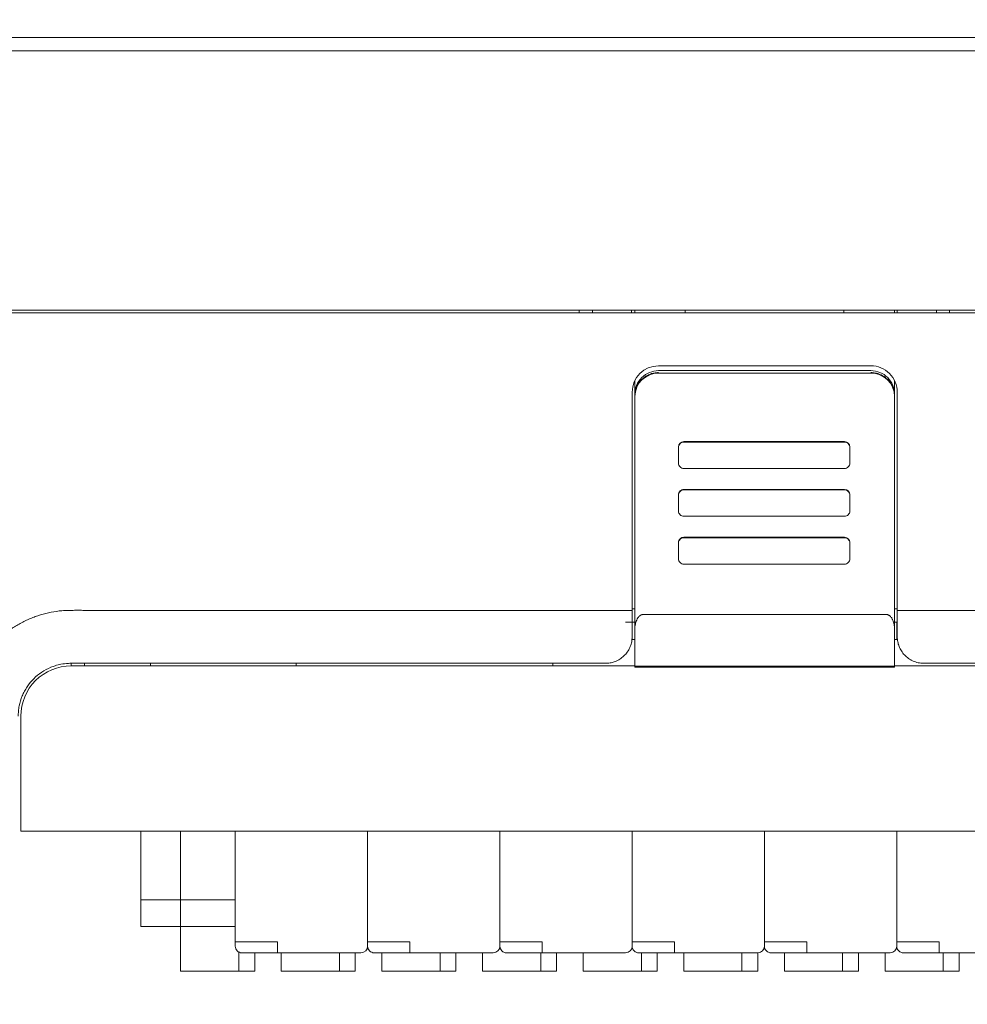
# Model space of a CAD drawing. Header units: millimetres. Extents: x -1114 to 1396, y -630 to 631.
# Tile 151 of 256: x -50 to -14, y -257 to -220. Entities that reach past the tile are written whole.
import ezdxf

# ---------------------------------------------------------------- set-up
doc = ezdxf.new("R2010")
doc.units = ezdxf.units.MM
doc.header["$MEASUREMENT"] = 0

msp = doc.modelspace()

# ---------------------------------------------------------------- linework, layer by layer
at = {"lineweight": 18}
for points, knots in [([(1038.9843, -629.7647), (1038.9843, -629.7647), (-1111.4882, -629.7647), (-1111.4882, -629.7647), (-1111.4882, -629.7647), (-1111.4882, -629.7647), (-1111.4882, 630.7883), (-1111.4882, 630.7883), (-1111.4882, 630.7883), (-1111.4882, 630.7883), (1038.9843, 630.7883), (1038.9843, 630.7883)], [0, 0, 0, 0, 0.3333333, 0.3333333, 0.3333333, 0.3333333, 0.6666667, 0.6666667, 0.6666667, 0.6666667, 1, 1, 1, 1]), ([(-16.622, -234.1393), (-16.622, -233.8741), (-16.7274, -233.6197), (-16.9149, -233.4322), (-16.9149, -233.4322), (-17.1024, -233.2447), (-17.3568, -233.1393), (-17.622, -233.1393)], [0, 0, 0, 0, 0.5, 0.5, 0.5, 0.5, 1, 1, 1, 1]), ([(-25.6436, -233.3228), (-25.8823, -233.3228), (-26.1112, -233.4174), (-26.28, -233.586), (-26.28, -233.586), (-26.4487, -233.7546), (-26.5436, -233.9832), (-26.5436, -234.2215)], [0, 0, 0, 0, 0.5, 0.5, 0.5, 0.5, 1, 1, 1, 1]), ([(-26.5436, -234.2959), (-26.5436, -234.2366), (-26.5377, -234.1782), (-26.5263, -234.1208), (-26.5263, -234.1208), (-26.5206, -234.0921), (-26.5135, -234.0637), (-26.5049, -234.0355), (-26.5049, -234.0355), (-26.4964, -234.0072), (-26.4863, -233.9792), (-26.4751, -233.952), (-26.4751, -233.952), (-26.4525, -233.8976), (-26.4249, -233.846), (-26.3923, -233.7972), (-26.3923, -233.7972), (-26.3841, -233.7849), (-26.3756, -233.7729), (-26.3668, -233.7611), (-26.3668, -233.7611), (-26.3581, -233.7492), (-26.3489, -233.7375), (-26.3395, -233.726), (-26.3395, -233.726), (-26.3207, -233.7031), (-26.3009, -233.6814), (-26.2802, -233.6606), (-26.2802, -233.6606), (-26.2387, -233.6192), (-26.1934, -233.582), (-26.1443, -233.5491), (-26.1443, -233.5491), (-26.132, -233.5409), (-26.1195, -233.5329), (-26.1068, -233.5253), (-26.1068, -233.5253), (-26.0941, -233.5177), (-26.0812, -233.5104), (-26.0682, -233.5035), (-26.0682, -233.5035), (-26.0423, -233.4896), (-26.0158, -233.4771), (-25.9887, -233.4659), (-25.9887, -233.4659), (-25.9617, -233.4547), (-25.9341, -233.4448), (-25.9059, -233.4362), (-25.9059, -233.4362), (-25.8919, -233.4319), (-25.8776, -233.428), (-25.8633, -233.4244), (-25.8633, -233.4244), (-25.8489, -233.4207), (-25.8344, -233.4175), (-25.8199, -233.4146), (-25.8199, -233.4146), (-25.7618, -233.403), (-25.703, -233.3972), (-25.6436, -233.3972)], [0, 0, 0, 0, 0.0666667, 0.0666667, 0.0666667, 0.0666667, 0.1333333, 0.1333333, 0.1333333, 0.1333333, 0.2, 0.2, 0.2, 0.2, 0.2666667, 0.2666667, 0.2666667, 0.2666667, 0.3333333, 0.3333333, 0.3333333, 0.3333333, 0.4, 0.4, 0.4, 0.4, 0.4666667, 0.4666667, 0.4666667, 0.4666667, 0.5333333, 0.5333333, 0.5333333, 0.5333333, 0.6, 0.6, 0.6, 0.6, 0.6666667, 0.6666667, 0.6666667, 0.6666667, 0.7333333, 0.7333333, 0.7333333, 0.7333333, 0.8, 0.8, 0.8, 0.8, 0.8666667, 0.8666667, 0.8666667, 0.8666667, 0.9333333, 0.9333333, 0.9333333, 0.9333333, 1, 1, 1, 1]), ([(-16.722, -234.2215), (-16.722, -233.9832), (-16.8168, -233.7546), (-16.9856, -233.586), (-16.9856, -233.586), (-17.1544, -233.4174), (-17.3833, -233.3228), (-17.622, -233.3228)], [0, 0, 0, 0, 0.5, 0.5, 0.5, 0.5, 1, 1, 1, 1]), ([(-17.622, -233.3972), (-17.5626, -233.3972), (-17.5042, -233.403), (-17.4467, -233.4144), (-17.4467, -233.4144), (-17.4179, -233.4201), (-17.3894, -233.4272), (-17.3612, -233.4357), (-17.3612, -233.4357), (-17.3329, -233.4443), (-17.3048, -233.4543), (-17.2776, -233.4656), (-17.2776, -233.4656), (-17.2231, -233.4881), (-17.1715, -233.5157), (-17.1226, -233.5483), (-17.1226, -233.5483), (-17.1103, -233.5564), (-17.0983, -233.5649), (-17.0864, -233.5736), (-17.0864, -233.5736), (-17.0745, -233.5824), (-17.0628, -233.5915), (-17.0514, -233.6009), (-17.0514, -233.6009), (-17.0284, -233.6197), (-17.0066, -233.6395), (-16.9858, -233.6602), (-16.9858, -233.6602), (-16.9443, -233.7016), (-16.9071, -233.7468), (-16.8742, -233.7959), (-16.8742, -233.7959), (-16.866, -233.8081), (-16.858, -233.8207), (-16.8504, -233.8334), (-16.8504, -233.8334), (-16.8427, -233.8461), (-16.8355, -233.8589), (-16.8285, -233.8718), (-16.8285, -233.8718), (-16.8146, -233.8978), (-16.8021, -233.9242), (-16.7908, -233.9512), (-16.7908, -233.9512), (-16.7796, -233.9783), (-16.7697, -234.0058), (-16.7611, -234.0339), (-16.7611, -234.0339), (-16.7568, -234.048), (-16.7529, -234.0622), (-16.7492, -234.0765), (-16.7492, -234.0765), (-16.7456, -234.0908), (-16.7424, -234.1053), (-16.7395, -234.1198), (-16.7395, -234.1198), (-16.7278, -234.1779), (-16.722, -234.2366), (-16.722, -234.2959)], [0, 0, 0, 0, 0.0666667, 0.0666667, 0.0666667, 0.0666667, 0.1333333, 0.1333333, 0.1333333, 0.1333333, 0.2, 0.2, 0.2, 0.2, 0.2666667, 0.2666667, 0.2666667, 0.2666667, 0.3333333, 0.3333333, 0.3333333, 0.3333333, 0.4, 0.4, 0.4, 0.4, 0.4666667, 0.4666667, 0.4666667, 0.4666667, 0.5333333, 0.5333333, 0.5333333, 0.5333333, 0.6, 0.6, 0.6, 0.6, 0.6666667, 0.6666667, 0.6666667, 0.6666667, 0.7333333, 0.7333333, 0.7333333, 0.7333333, 0.8, 0.8, 0.8, 0.8, 0.8666667, 0.8666667, 0.8666667, 0.8666667, 0.9333333, 0.9333333, 0.9333333, 0.9333333, 1, 1, 1, 1]), ([(-24.6897, -236.0218), (-24.7428, -236.0218), (-24.7936, -236.0428), (-24.8312, -236.0803), (-24.8312, -236.0803), (-24.8687, -236.1177), (-24.8897, -236.1685), (-24.8897, -236.2215)], [0, 0, 0, 0, 0.5, 0.5, 0.5, 0.5, 1, 1, 1, 1]), ([(-18.415, -236.2215), (-18.415, -236.1685), (-18.436, -236.1177), (-18.4735, -236.0803), (-18.4735, -236.0803), (-18.511, -236.0428), (-18.5619, -236.0218), (-18.615, -236.0218)], [0, 0, 0, 0, 0.5, 0.5, 0.5, 0.5, 1, 1, 1, 1]), ([(-24.8897, -236.8207), (-24.8897, -236.8736), (-24.8687, -236.9244), (-24.8312, -236.9619), (-24.8312, -236.9619), (-24.7936, -236.9994), (-24.7428, -237.0204), (-24.6897, -237.0204)], [0, 0, 0, 0, 0.5, 0.5, 0.5, 0.5, 1, 1, 1, 1]), ([(-18.615, -237.0204), (-18.5619, -237.0204), (-18.511, -236.9994), (-18.4735, -236.9619), (-18.4735, -236.9619), (-18.436, -236.9244), (-18.415, -236.8736), (-18.415, -236.8207)], [0, 0, 0, 0, 0.5, 0.5, 0.5, 0.5, 1, 1, 1, 1]), ([(-24.6897, -237.812), (-24.7428, -237.812), (-24.7936, -237.8331), (-24.8312, -237.8705), (-24.8312, -237.8705), (-24.8687, -237.908), (-24.8897, -237.9588), (-24.8897, -238.0118)], [0, 0, 0, 0, 0.5, 0.5, 0.5, 0.5, 1, 1, 1, 1]), ([(-24.6897, -237.8287), (-24.7428, -237.8287), (-24.7936, -237.8498), (-24.8312, -237.8872), (-24.8312, -237.8872), (-24.8687, -237.9247), (-24.8897, -237.9755), (-24.8897, -238.0284)], [0, 0, 0, 0, 0.5, 0.5, 0.5, 0.5, 1, 1, 1, 1]), ([(-18.415, -238.0284), (-18.415, -237.9755), (-18.436, -237.9247), (-18.4735, -237.8872), (-18.4735, -237.8872), (-18.511, -237.8498), (-18.5619, -237.8287), (-18.615, -237.8287)], [0, 0, 0, 0, 0.5, 0.5, 0.5, 0.5, 1, 1, 1, 1]), ([(-24.8897, -238.6276), (-24.8897, -238.6806), (-24.8687, -238.7314), (-24.8312, -238.7688), (-24.8312, -238.7688), (-24.7936, -238.8063), (-24.7428, -238.8273), (-24.6897, -238.8273)], [0, 0, 0, 0, 0.5, 0.5, 0.5, 0.5, 1, 1, 1, 1]), ([(-18.615, -238.8273), (-18.5619, -238.8273), (-18.511, -238.8063), (-18.4735, -238.7688), (-18.4735, -238.7688), (-18.436, -238.7314), (-18.415, -238.6806), (-18.415, -238.6276)], [0, 0, 0, 0, 0.5, 0.5, 0.5, 0.5, 1, 1, 1, 1]), ([(-24.6897, -239.619), (-24.7428, -239.619), (-24.7936, -239.64), (-24.8312, -239.6775), (-24.8312, -239.6775), (-24.8687, -239.7149), (-24.8897, -239.7657), (-24.8897, -239.8187)], [0, 0, 0, 0, 0.5, 0.5, 0.5, 0.5, 1, 1, 1, 1]), ([(-24.6897, -239.6357), (-24.7428, -239.6357), (-24.7936, -239.6567), (-24.8312, -239.6942), (-24.8312, -239.6942), (-24.8687, -239.7316), (-24.8897, -239.7824), (-24.8897, -239.8354)], [0, 0, 0, 0, 0.5, 0.5, 0.5, 0.5, 1, 1, 1, 1]), ([(-18.415, -239.8354), (-18.415, -239.7824), (-18.436, -239.7316), (-18.4735, -239.6942), (-18.4735, -239.6942), (-18.511, -239.6567), (-18.5619, -239.6357), (-18.615, -239.6357)], [0, 0, 0, 0, 0.5, 0.5, 0.5, 0.5, 1, 1, 1, 1]), ([(-24.8897, -240.4346), (-24.8897, -240.4875), (-24.8687, -240.5383), (-24.8312, -240.5758), (-24.8312, -240.5758), (-24.7936, -240.6132), (-24.7428, -240.6343), (-24.6897, -240.6343)], [0, 0, 0, 0, 0.5, 0.5, 0.5, 0.5, 1, 1, 1, 1]), ([(-18.615, -240.6343), (-18.5619, -240.6343), (-18.511, -240.6132), (-18.4735, -240.5758), (-18.4735, -240.5758), (-18.436, -240.5383), (-18.415, -240.4875), (-18.415, -240.4346)], [0, 0, 0, 0, 0.5, 0.5, 0.5, 0.5, 1, 1, 1, 1]), ([(-51.775, -245.6283), (-51.7488, -245.4912), (-51.7157, -245.3568), (-51.6758, -245.2249), (-51.6758, -245.2249), (-51.6359, -245.093), (-51.5893, -244.9636), (-51.5361, -244.8367), (-51.5361, -244.8367), (-51.483, -244.7098), (-51.4232, -244.5853), (-51.3567, -244.4634), (-51.3567, -244.4634), (-51.3234, -244.4024), (-51.2883, -244.342), (-51.2519, -244.2828), (-51.2519, -244.2828), (-51.2155, -244.2236), (-51.1777, -244.1656), (-51.1386, -244.1088), (-51.1386, -244.1088), (-50.9819, -243.8814), (-50.8032, -243.6724), (-50.6024, -243.4818), (-50.6024, -243.4818), (-50.5522, -243.4341), (-50.5006, -243.3876), (-50.4476, -243.3423), (-50.4476, -243.3423), (-50.3946, -243.297), (-50.3406, -243.2533), (-50.2857, -243.211), (-50.2857, -243.211), (-50.176, -243.1266), (-50.0625, -243.0483), (-49.9455, -242.9761), (-49.9455, -242.9761), (-49.8284, -242.9038), (-49.7078, -242.8376), (-49.5834, -242.7776), (-49.5834, -242.7776), (-49.5212, -242.7476), (-49.4581, -242.7191), (-49.3941, -242.6923), (-49.3941, -242.6923), (-49.33, -242.6654), (-49.2648, -242.6401), (-49.1994, -242.6166), (-49.1994, -242.6166), (-49.0686, -242.5697), (-48.9364, -242.53), (-48.8027, -242.4971), (-48.8027, -242.4971), (-48.6691, -242.4642), (-48.534, -242.4381), (-48.3976, -242.4188), (-48.3976, -242.4188), (-48.3635, -242.414), (-48.3293, -242.4095), (-48.295, -242.4056), (-48.295, -242.4056), (-48.2607, -242.4017), (-48.2263, -242.3984), (-48.1918, -242.3957), (-48.1918, -242.3957), (-48.1227, -242.3901), (-48.0532, -242.3866), (-47.9835, -242.3844), (-47.9835, -242.3844), (-47.9138, -242.3822), (-47.844, -242.3812), (-47.7743, -242.3806), (-47.7743, -242.3806), (-47.7046, -242.38), (-47.6348, -242.3799), (-47.5651, -242.38), (-47.5651, -242.38), (-47.4953, -242.3802), (-47.4256, -242.3805), (-47.3559, -242.3808), (-47.3559, -242.3808), (-47.2861, -242.3811), (-47.2164, -242.3813), (-47.1466, -242.3815), (-47.1466, -242.3815), (-47.0072, -242.3817), (-46.8677, -242.3816), (-46.7282, -242.3816), (-46.7282, -242.3816), (-44.4966, -242.3815), (-42.265, -242.3815), (-40.0333, -242.3814), (-40.0333, -242.3814), (-35.5701, -242.3813), (-31.1068, -242.3812), (-26.6436, -242.3811)], [0, 0, 0, 0, 0.0416667, 0.0416667, 0.0416667, 0.0416667, 0.0833333, 0.0833333, 0.0833333, 0.0833333, 0.125, 0.125, 0.125, 0.125, 0.1666667, 0.1666667, 0.1666667, 0.1666667, 0.2083333, 0.2083333, 0.2083333, 0.2083333, 0.25, 0.25, 0.25, 0.25, 0.2916667, 0.2916667, 0.2916667, 0.2916667, 0.3333333, 0.3333333, 0.3333333, 0.3333333, 0.375, 0.375, 0.375, 0.375, 0.4166667, 0.4166667, 0.4166667, 0.4166667, 0.4583333, 0.4583333, 0.4583333, 0.4583333, 0.5, 0.5, 0.5, 0.5, 0.5416667, 0.5416667, 0.5416667, 0.5416667, 0.5833333, 0.5833333, 0.5833333, 0.5833333, 0.625, 0.625, 0.625, 0.625, 0.6666667, 0.6666667, 0.6666667, 0.6666667, 0.7083333, 0.7083333, 0.7083333, 0.7083333, 0.75, 0.75, 0.75, 0.75, 0.7916667, 0.7916667, 0.7916667, 0.7916667, 0.8333333, 0.8333333, 0.8333333, 0.8333333, 0.875, 0.875, 0.875, 0.875, 0.9166667, 0.9166667, 0.9166667, 0.9166667, 0.9583333, 0.9583333, 0.9583333, 0.9583333, 1, 1, 1, 1]), ([(-26.2436, -242.5423), (-26.2541, -242.5429), (-26.2646, -242.5435), (-26.2749, -242.5454), (-26.2749, -242.5454), (-26.2855, -242.5474), (-26.2958, -242.5508), (-26.3057, -242.5549), (-26.3057, -242.5549), (-26.3163, -242.5593), (-26.3264, -242.5647), (-26.336, -242.5707), (-26.336, -242.5707), (-26.3486, -242.5786), (-26.3603, -242.5877), (-26.371, -242.5976), (-26.371, -242.5976), (-26.3831, -242.6086), (-26.394, -242.6205), (-26.4041, -242.6329), (-26.4041, -242.6329), (-26.442, -242.6794), (-26.4679, -242.7329), (-26.4881, -242.7876), (-26.4881, -242.7876), (-26.5074, -242.8402), (-26.5213, -242.8938), (-26.5297, -242.948), (-26.5297, -242.948), (-26.5387, -243.0068), (-26.5411, -243.0663), (-26.5436, -243.1257)], [0, 0, 0, 0, 0.125, 0.125, 0.125, 0.125, 0.25, 0.25, 0.25, 0.25, 0.375, 0.375, 0.375, 0.375, 0.5, 0.5, 0.5, 0.5, 0.625, 0.625, 0.625, 0.625, 0.75, 0.75, 0.75, 0.75, 0.875, 0.875, 0.875, 0.875, 1, 1, 1, 1]), ([(-16.722, -243.1257), (-16.722, -243.0682), (-16.7263, -243.0115), (-16.7351, -242.9554), (-16.7351, -242.9554), (-16.7395, -242.9273), (-16.745, -242.8995), (-16.7519, -242.8718), (-16.7519, -242.8718), (-16.7588, -242.8441), (-16.767, -242.8167), (-16.7768, -242.7894), (-16.7768, -242.7894), (-16.7818, -242.7758), (-16.7871, -242.7623), (-16.793, -242.7488), (-16.793, -242.7488), (-16.7988, -242.7354), (-16.8052, -242.7219), (-16.8121, -242.7088), (-16.8121, -242.7088), (-16.819, -242.6956), (-16.8265, -242.6827), (-16.8346, -242.6701), (-16.8346, -242.6701), (-16.8427, -242.6575), (-16.8515, -242.6451), (-16.861, -242.6333), (-16.861, -242.6333), (-16.8705, -242.6215), (-16.8808, -242.6103), (-16.8921, -242.5997), (-16.8921, -242.5997), (-16.8977, -242.5945), (-16.9036, -242.5894), (-16.9098, -242.5845), (-16.9098, -242.5845), (-16.9161, -242.5796), (-16.9225, -242.575), (-16.9293, -242.5708), (-16.9293, -242.5708), (-16.936, -242.5665), (-16.943, -242.5626), (-16.9503, -242.5591), (-16.9503, -242.5591), (-16.9576, -242.5556), (-16.9652, -242.5525), (-16.973, -242.55), (-16.973, -242.55), (-16.9808, -242.5475), (-16.9888, -242.5456), (-16.997, -242.5442), (-16.997, -242.5442), (-17.0052, -242.5429), (-17.0136, -242.5422), (-17.022, -242.5422)], [0, 0, 0, 0, 0.0714286, 0.0714286, 0.0714286, 0.0714286, 0.1428571, 0.1428571, 0.1428571, 0.1428571, 0.2142857, 0.2142857, 0.2142857, 0.2142857, 0.2857143, 0.2857143, 0.2857143, 0.2857143, 0.3571429, 0.3571429, 0.3571429, 0.3571429, 0.4285714, 0.4285714, 0.4285714, 0.4285714, 0.5, 0.5, 0.5, 0.5, 0.5714286, 0.5714286, 0.5714286, 0.5714286, 0.6428571, 0.6428571, 0.6428571, 0.6428571, 0.7142857, 0.7142857, 0.7142857, 0.7142857, 0.7857143, 0.7857143, 0.7857143, 0.7857143, 0.8571429, 0.8571429, 0.8571429, 0.8571429, 0.9285714, 0.9285714, 0.9285714, 0.9285714, 1, 1, 1, 1]), ([(-16.622, -243.381), (-16.622, -243.3754), (-16.622, -243.3698), (-16.622, -243.3642), (-16.622, -243.3642), (-16.622, -243.0368), (-16.622, -242.7093), (-16.622, -242.3819)], [0, 0, 0, 0, 0.5, 0.5, 0.5, 0.5, 1, 1, 1, 1]), ([(-16.722, -243.1257), (-16.722, -243.5793), (-16.722, -244.033), (-16.722, -244.4867), (-16.722, -244.4867), (-16.722, -244.4867), (-16.722, -244.4868), (-16.722, -244.4868)], [0, 0, 0, 0, 0.5, 0.5, 0.5, 0.5, 1, 1, 1, 1]), ([(-27.6436, -244.381), (-27.6158, -244.3804), (-27.588, -244.3797), (-27.5604, -244.3776), (-27.5604, -244.3776), (-27.533, -244.3756), (-27.5057, -244.3721), (-27.4786, -244.3675), (-27.4786, -244.3675), (-27.4515, -244.363), (-27.4247, -244.3574), (-27.3982, -244.3507), (-27.3982, -244.3507), (-27.3715, -244.3439), (-27.3452, -244.336), (-27.3193, -244.3271), (-27.3193, -244.3271), (-27.293, -244.318), (-27.2671, -244.3079), (-27.2417, -244.2967), (-27.2417, -244.2967), (-27.1802, -244.2697), (-27.1218, -244.2369), (-27.0679, -244.1989), (-27.0679, -244.1989), (-27.0128, -244.1602), (-26.9624, -244.1161), (-26.9171, -244.0683), (-26.9171, -244.0683), (-26.8727, -244.0213), (-26.8332, -243.9707), (-26.7993, -243.9173), (-26.7993, -243.9173), (-26.7648, -243.8629), (-26.7362, -243.8055), (-26.7127, -243.7465), (-26.7127, -243.7465), (-26.6896, -243.6881), (-26.6715, -243.628), (-26.6609, -243.567), (-26.6609, -243.567), (-26.6501, -243.5056), (-26.6468, -243.4433), (-26.6436, -243.381)], [0, 0, 0, 0, 0.0909091, 0.0909091, 0.0909091, 0.0909091, 0.1818182, 0.1818182, 0.1818182, 0.1818182, 0.2727273, 0.2727273, 0.2727273, 0.2727273, 0.3636364, 0.3636364, 0.3636364, 0.3636364, 0.4545455, 0.4545455, 0.4545455, 0.4545455, 0.5454545, 0.5454545, 0.5454545, 0.5454545, 0.6363636, 0.6363636, 0.6363636, 0.6363636, 0.7272727, 0.7272727, 0.7272727, 0.7272727, 0.8181818, 0.8181818, 0.8181818, 0.8181818, 0.9090909, 0.9090909, 0.9090909, 0.9090909, 1, 1, 1, 1]), ([(-16.622, -243.381), (-16.622, -243.4436), (-16.6162, -243.5053), (-16.6047, -243.5662), (-16.6047, -243.5662), (-16.599, -243.5966), (-16.5918, -243.6268), (-16.5832, -243.6568), (-16.5832, -243.6568), (-16.5746, -243.6868), (-16.5646, -243.7166), (-16.553, -243.7461), (-16.553, -243.7461), (-16.5298, -243.8052), (-16.5013, -243.8615), (-16.4674, -243.9152), (-16.4674, -243.9152), (-16.4504, -243.942), (-16.4322, -243.9681), (-16.4124, -243.9936), (-16.4124, -243.9936), (-16.3927, -244.019), (-16.3716, -244.0437), (-16.349, -244.0677), (-16.349, -244.0677), (-16.3038, -244.1155), (-16.2543, -244.1586), (-16.2003, -244.1969), (-16.2003, -244.1969), (-16.1733, -244.216), (-16.1452, -244.2339), (-16.1159, -244.2505), (-16.1159, -244.2505), (-16.1013, -244.2588), (-16.0863, -244.2668), (-16.0711, -244.2745), (-16.0711, -244.2745), (-16.0559, -244.2822), (-16.0403, -244.2895), (-16.0247, -244.2964), (-16.0247, -244.2964), (-15.962, -244.3239), (-15.8971, -244.3449), (-15.8298, -244.3592), (-15.8298, -244.3592), (-15.7961, -244.3663), (-15.7619, -244.3718), (-15.727, -244.3755), (-15.727, -244.3755), (-15.6921, -244.3792), (-15.6571, -244.381), (-15.622, -244.381)], [0, 0, 0, 0, 0.0769231, 0.0769231, 0.0769231, 0.0769231, 0.1538462, 0.1538462, 0.1538462, 0.1538462, 0.2307692, 0.2307692, 0.2307692, 0.2307692, 0.3076923, 0.3076923, 0.3076923, 0.3076923, 0.3846154, 0.3846154, 0.3846154, 0.3846154, 0.4615385, 0.4615385, 0.4615385, 0.4615385, 0.5384615, 0.5384615, 0.5384615, 0.5384615, 0.6153846, 0.6153846, 0.6153846, 0.6153846, 0.6923077, 0.6923077, 0.6923077, 0.6923077, 0.7692308, 0.7692308, 0.7692308, 0.7692308, 0.8461538, 0.8461538, 0.8461538, 0.8461538, 0.9230769, 0.9230769, 0.9230769, 0.9230769, 1, 1, 1, 1]), ([(-49.8463, -246.381), (-49.8459, -246.3498), (-49.8455, -246.3186), (-49.8441, -246.2874), (-49.8441, -246.2874), (-49.8427, -246.2531), (-49.8401, -246.2188), (-49.8367, -246.1846), (-49.8367, -246.1846), (-49.8302, -246.1198), (-49.8207, -246.0553), (-49.808, -245.9914), (-49.808, -245.9914), (-49.7825, -245.8629), (-49.7442, -245.7367), (-49.6941, -245.6156), (-49.6941, -245.6156), (-49.6691, -245.5553), (-49.6412, -245.4963), (-49.6105, -245.4388), (-49.6105, -245.4388), (-49.5798, -245.3813), (-49.5463, -245.3253), (-49.5101, -245.2711), (-49.5101, -245.2711), (-49.4374, -245.1621), (-49.3538, -245.0601), (-49.2611, -244.9673), (-49.2611, -244.9673), (-49.1688, -244.875), (-49.0675, -244.7917), (-48.9591, -244.7191), (-48.9591, -244.7191), (-48.8503, -244.6463), (-48.7342, -244.5841), (-48.6134, -244.5339), (-48.6134, -244.5339), (-48.5578, -244.5108), (-48.5012, -244.4903), (-48.4438, -244.4723), (-48.4438, -244.4723), (-48.3762, -244.4512), (-48.3076, -244.4337), (-48.2382, -244.4198), (-48.2382, -244.4198), (-48.1423, -244.4006), (-48.0449, -244.3883), (-47.9474, -244.3838), (-47.9474, -244.3838), (-47.9137, -244.3822), (-47.88, -244.3816), (-47.8463, -244.381)], [0, 0, 0, 0, 0.0769231, 0.0769231, 0.0769231, 0.0769231, 0.1538462, 0.1538462, 0.1538462, 0.1538462, 0.2307692, 0.2307692, 0.2307692, 0.2307692, 0.3076923, 0.3076923, 0.3076923, 0.3076923, 0.3846154, 0.3846154, 0.3846154, 0.3846154, 0.4615385, 0.4615385, 0.4615385, 0.4615385, 0.5384615, 0.5384615, 0.5384615, 0.5384615, 0.6153846, 0.6153846, 0.6153846, 0.6153846, 0.6923077, 0.6923077, 0.6923077, 0.6923077, 0.7692308, 0.7692308, 0.7692308, 0.7692308, 0.8461538, 0.8461538, 0.8461538, 0.8461538, 0.9230769, 0.9230769, 0.9230769, 0.9230769, 1, 1, 1, 1]), ([(-47.8464, -244.3806), (-47.758, -244.3796), (-47.6709, -244.3812), (-47.5855, -244.3814), (-47.5855, -244.3814), (-47.5, -244.3816), (-47.4146, -244.3812), (-47.321, -244.381), (-47.321, -244.381), (-47.2273, -244.3808), (-47.1249, -244.3808), (-47.02, -244.3808), (-47.02, -244.3808), (-46.915, -244.3808), (-46.8085, -244.3808), (-46.7026, -244.3808), (-46.7026, -244.3808), (-46.2789, -244.3808), (-45.8552, -244.3808), (-45.4315, -244.3808), (-45.4315, -244.3808), (-44.5841, -244.3808), (-43.7368, -244.3808), (-42.8895, -244.3808), (-42.8895, -244.3808), (-41.195, -244.3809), (-39.5006, -244.3809), (-37.8065, -244.3809), (-37.8065, -244.3809), (-34.4182, -244.3809), (-31.0306, -244.381), (-27.6436, -244.381)], [0, 0, 0, 0, 0.125, 0.125, 0.125, 0.125, 0.25, 0.25, 0.25, 0.25, 0.375, 0.375, 0.375, 0.375, 0.5, 0.5, 0.5, 0.5, 0.625, 0.625, 0.625, 0.625, 0.75, 0.75, 0.75, 0.75, 0.875, 0.875, 0.875, 0.875, 1, 1, 1, 1]), ([(-47.8463, -244.4808), (-48.3503, -244.4808), (-48.8335, -244.681), (-49.1899, -245.0373), (-49.1899, -245.0373), (-49.5462, -245.3936), (-49.7463, -245.8769), (-49.7463, -246.3808)], [0, 0, 0, 0, 0.5, 0.5, 0.5, 0.5, 1, 1, 1, 1]), ([(-41.6411, -255.0729), (-41.6411, -255.1392), (-41.6148, -255.2028), (-41.5679, -255.2497), (-41.5679, -255.2497), (-41.521, -255.2966), (-41.4574, -255.3229), (-41.3911, -255.3229)], [0, 0, 0, 0, 0.5, 0.5, 0.5, 0.5, 1, 1, 1, 1]), ([(-36.6411, -255.0729), (-36.6411, -255.1392), (-36.6148, -255.2028), (-36.5679, -255.2497), (-36.5679, -255.2497), (-36.521, -255.2966), (-36.4574, -255.3229), (-36.3911, -255.3229)], [0, 0, 0, 0, 0.5, 0.5, 0.5, 0.5, 1, 1, 1, 1]), ([(-31.6411, -255.0729), (-31.6411, -255.1392), (-31.6148, -255.2028), (-31.5679, -255.2497), (-31.5679, -255.2497), (-31.521, -255.2966), (-31.4574, -255.3229), (-31.3911, -255.3229)], [0, 0, 0, 0, 0.5, 0.5, 0.5, 0.5, 1, 1, 1, 1]), ([(-26.6411, -255.0729), (-26.6411, -255.1392), (-26.6148, -255.2028), (-26.5679, -255.2497), (-26.5679, -255.2497), (-26.521, -255.2966), (-26.4574, -255.3229), (-26.3911, -255.3229)], [0, 0, 0, 0, 0.5, 0.5, 0.5, 0.5, 1, 1, 1, 1]), ([(-21.6411, -255.0729), (-21.6411, -255.1392), (-21.6148, -255.2028), (-21.5679, -255.2497), (-21.5679, -255.2497), (-21.521, -255.2966), (-21.4574, -255.3229), (-21.3911, -255.3229)], [0, 0, 0, 0, 0.5, 0.5, 0.5, 0.5, 1, 1, 1, 1]), ([(-16.6411, -255.0729), (-16.6411, -255.1392), (-16.6148, -255.2028), (-16.5679, -255.2497), (-16.5679, -255.2497), (-16.521, -255.2966), (-16.4574, -255.3229), (-16.3911, -255.3229)], [0, 0, 0, 0, 0.5, 0.5, 0.5, 0.5, 1, 1, 1, 1])]:
    msp.add_open_spline(points, degree=3, knots=knots, dxfattribs=at)
for points in [[(-89.7161, -220.731), (-89.7161, -220.731), (9.7839, -220.731), (9.7839, -220.731)], [(9.7839, -221.231), (9.7839, -221.231), (-89.7161, -221.231), (-89.7161, -221.231)], [(-13.6661, -231.0364), (-13.6661, -231.0364), (-70.7661, -231.0364), (-70.7661, -231.0364)], [(-28.6436, -231.1364), (-28.6436, -231.1364), (-28.6436, -231.0364), (-28.6436, -231.0364)], [(-28.1436, -231.1364), (-28.1436, -231.1364), (-28.1436, -231.0364), (-28.1436, -231.0364)], [(-26.6651, -231.1364), (-26.6651, -231.1364), (-26.6651, -231.0364), (-26.6651, -231.0364)], [(-26.5436, -231.0363), (-26.5436, -231.0363), (-26.5436, -231.1364), (-26.5436, -231.1364)], [(-24.6436, -231.0363), (-24.6436, -231.0363), (-24.6436, -231.1363), (-24.6436, -231.1363)], [(-18.6436, -231.1363), (-18.6436, -231.1363), (-18.6436, -231.0363), (-18.6436, -231.0363)], [(-16.722, -231.0363), (-16.722, -231.0363), (-16.722, -231.1363), (-16.722, -231.1363)], [(-16.622, -231.1364), (-16.622, -231.1364), (-16.622, -231.0364), (-16.622, -231.0364)], [(-15.1436, -231.1364), (-15.1436, -231.1364), (-15.1436, -231.0364), (-15.1436, -231.0364)], [(-14.6436, -231.0364), (-14.6436, -231.0364), (-14.6436, -231.1364), (-14.6436, -231.1364)], [(9.7839, -231.1364), (9.7839, -231.1364), (-89.7161, -231.1364), (-89.7161, -231.1364)], [(-25.6436, -233.1393), (-26.1958, -233.1393), (-26.6436, -233.587), (-26.6436, -234.1393)], [(-25.6436, -233.1393), (-25.6436, -233.1393), (-17.622, -233.1393), (-17.622, -233.1393)], [(-25.6436, -233.4129), (-26.1347, -233.4129), (-26.5351, -233.806), (-26.5434, -234.2964)], [(-25.6436, -233.3228), (-25.6436, -233.3228), (-17.622, -233.3228), (-17.622, -233.3228)], [(-25.6436, -233.4129), (-25.6436, -233.4129), (-17.622, -233.4129), (-17.622, -233.4129)], [(-16.7221, -234.2964), (-16.7305, -233.806), (-17.1309, -233.4129), (-17.622, -233.4129)], [(-26.5436, -233.7034), (-26.5436, -233.7034), (-26.5436, -234.2215), (-26.5436, -234.2215)], [(-16.722, -233.7034), (-16.722, -233.7034), (-16.722, -234.2215), (-16.722, -234.2215)], [(-26.6436, -242.3811), (-26.6436, -242.3811), (-26.6436, -234.1393), (-26.6436, -234.1393)], [(-26.5436, -234.2959), (-26.5436, -234.2959), (-26.5436, -234.2215), (-26.5436, -234.2215)], [(-26.5436, -234.2959), (-26.5436, -234.2959), (-26.5436, -234.2215), (-26.5436, -234.2215)], [(-26.5436, -243.1257), (-26.5436, -243.1257), (-26.5436, -234.2959), (-26.5436, -234.2959)], [(-26.5436, -243.1189), (-26.5436, -243.1189), (-26.5436, -234.2961), (-26.5436, -234.2961)], [(-16.722, -234.2215), (-16.722, -234.2215), (-16.722, -234.2959), (-16.722, -234.2959)], [(-16.722, -234.2959), (-16.722, -234.2959), (-16.722, -243.1257), (-16.722, -243.1257)], [(-16.722, -234.2961), (-16.722, -234.2961), (-16.722, -243.1188), (-16.722, -243.1188)], [(-16.622, -242.3811), (-16.622, -242.3811), (-16.622, -234.1393), (-16.622, -234.1393)], [(-24.6897, -236.0051), (-24.8002, -236.0051), (-24.8897, -236.0945), (-24.8897, -236.2048)], [(-24.8897, -236.2215), (-24.8897, -236.2215), (-24.8897, -236.2048), (-24.8897, -236.2048)], [(-24.8897, -236.8207), (-24.8897, -236.8207), (-24.8897, -236.2215), (-24.8897, -236.2215)], [(-18.615, -236.0051), (-18.615, -236.0051), (-24.6897, -236.0051), (-24.6897, -236.0051)], [(-24.6897, -236.0218), (-24.6897, -236.0218), (-18.615, -236.0218), (-18.615, -236.0218)], [(-18.415, -236.2048), (-18.415, -236.0945), (-18.5045, -236.0051), (-18.615, -236.0051)], [(-18.415, -236.2048), (-18.415, -236.2048), (-18.415, -236.2215), (-18.415, -236.2215)], [(-18.415, -236.2215), (-18.415, -236.2215), (-18.415, -236.2048), (-18.415, -236.2048)], [(-18.415, -236.2215), (-18.415, -236.2215), (-18.415, -236.8207), (-18.415, -236.8207)], [(-18.615, -237.0204), (-18.615, -237.0204), (-24.6897, -237.0204), (-24.6897, -237.0204)], [(-24.8897, -238.0284), (-24.8897, -238.0284), (-24.8897, -238.0118), (-24.8897, -238.0118)], [(-24.8897, -238.6276), (-24.8897, -238.6276), (-24.8897, -238.0284), (-24.8897, -238.0284)], [(-18.615, -237.812), (-18.615, -237.812), (-24.6897, -237.812), (-24.6897, -237.812)], [(-24.6897, -237.8287), (-24.6897, -237.8287), (-18.615, -237.8287), (-18.615, -237.8287)], [(-18.415, -238.0118), (-18.415, -237.9015), (-18.5045, -237.812), (-18.615, -237.812)], [(-18.415, -238.0118), (-18.415, -238.0118), (-18.415, -238.0284), (-18.415, -238.0284)], [(-18.415, -238.0284), (-18.415, -238.0284), (-18.415, -238.0118), (-18.415, -238.0118)], [(-18.415, -238.0284), (-18.415, -238.0284), (-18.415, -238.6276), (-18.415, -238.6276)], [(-18.615, -238.8273), (-18.615, -238.8273), (-24.6897, -238.8273), (-24.6897, -238.8273)], [(-18.615, -239.619), (-18.615, -239.619), (-24.6897, -239.619), (-24.6897, -239.619)], [(-18.415, -239.8187), (-18.415, -239.7084), (-18.5045, -239.619), (-18.615, -239.619)], [(-24.8897, -239.8354), (-24.8897, -239.8354), (-24.8897, -239.8187), (-24.8897, -239.8187)], [(-24.8897, -239.8354), (-24.8897, -239.8354), (-24.8897, -239.8187), (-24.8897, -239.8187)], [(-24.8897, -240.4346), (-24.8897, -240.4346), (-24.8897, -239.8354), (-24.8897, -239.8354)], [(-24.6897, -239.6357), (-24.6897, -239.6357), (-18.615, -239.6357), (-18.615, -239.6357)], [(-18.415, -239.8187), (-18.415, -239.8187), (-18.415, -239.8354), (-18.415, -239.8354)], [(-18.415, -239.8354), (-18.415, -239.8354), (-18.415, -239.8187), (-18.415, -239.8187)], [(-18.415, -239.8354), (-18.415, -239.8354), (-18.415, -240.4346), (-18.415, -240.4346)], [(-18.615, -240.6343), (-18.615, -240.6343), (-24.6897, -240.6343), (-24.6897, -240.6343)], [(-26.5435, -242.3229), (-26.5435, -242.3229), (-26.6436, -242.3229), (-26.6436, -242.3229)], [(-26.6436, -243.381), (-26.6436, -243.0477), (-26.6436, -242.7144), (-26.6436, -242.3811)], [(-17.022, -242.5422), (-17.022, -242.5422), (-26.2436, -242.5423), (-26.2436, -242.5423)], [(-16.622, -242.3229), (-16.622, -242.3229), (-16.7221, -242.3229), (-16.7221, -242.3229)], [(-16.622, -242.3811), (-16.622, -242.3811), (1.0592, -242.381), (1.0592, -242.381)], [(-26.8911, -242.8229), (-26.8911, -242.8229), (-26.6411, -242.8229), (-26.6411, -242.8229)], [(-26.6411, -242.8229), (-26.6411, -242.8229), (-26.6411, -243.481), (-26.6411, -243.481)], [(-26.6411, -242.8229), (-26.6411, -242.8229), (-26.5436, -242.8229), (-26.5436, -242.8229)], [(-26.6411, -242.8229), (-26.6411, -242.8229), (-26.6411, -243.4809), (-26.6411, -243.4809)], [(-26.6411, -242.8229), (-26.6411, -242.8229), (-26.6411, -243.481), (-26.6411, -243.481)], [(-16.722, -242.8229), (-16.722, -242.8229), (-16.6411, -242.8229), (-16.6411, -242.8229)], [(-16.6411, -243.4809), (-16.6411, -243.4809), (-16.6411, -242.8229), (-16.6411, -242.8229)], [(-16.6411, -242.8229), (-16.6411, -242.8229), (-16.6227, -242.8229), (-16.6227, -242.8229)], [(-16.6411, -242.8229), (-16.6411, -242.8229), (-16.6411, -243.4809), (-16.6411, -243.4809)], [(-16.6411, -242.8229), (-16.6411, -242.8229), (-16.6411, -243.481), (-16.6411, -243.481)], [(-26.5436, -244.4868), (-26.5436, -244.0331), (-26.5436, -243.5794), (-26.5436, -243.1257)], [(-26.5436, -243.4808), (-26.5436, -243.4808), (-26.6625, -243.4808), (-26.6625, -243.4808)], [(-16.6129, -243.4808), (-16.6129, -243.4808), (-16.722, -243.4808), (-16.722, -243.4808)], [(-47.8463, -244.381), (-47.8463, -244.381), (-47.8463, -244.4808), (-47.8463, -244.4808)], [(-47.8411, -244.4808), (-47.8411, -244.4808), (-47.8411, -244.3809), (-47.8411, -244.3809)], [(-47.3463, -244.381), (-47.3463, -244.381), (-47.3463, -244.4808), (-47.3463, -244.4808)], [(-44.8463, -244.381), (-44.8463, -244.381), (-44.8463, -244.4808), (-44.8463, -244.4808)], [(-39.3463, -244.381), (-39.3463, -244.381), (-39.3463, -244.4808), (-39.3463, -244.4808)], [(-29.6436, -244.381), (-29.6436, -244.381), (-29.6436, -244.4808), (-29.6436, -244.4808)], [(-15.622, -244.381), (-10.0612, -244.381), (-4.501, -244.381), (1.0592, -244.381)], [(-47.8463, -244.4808), (-47.8463, -244.4808), (-26.5436, -244.4808), (-26.5436, -244.4808)], [(-16.722, -244.4868), (-16.722, -244.4868), (-26.5436, -244.4868), (-26.5436, -244.4868)], [(-26.5436, -244.5332), (-26.5436, -244.5332), (-26.5436, -244.4879), (-26.5436, -244.4879)], [(-26.5436, -244.5332), (-26.5436, -244.5332), (-16.722, -244.5332), (-16.722, -244.5332)], [(-16.722, -244.4808), (-16.722, -244.4808), (4.5592, -244.4808), (4.5592, -244.4808)], [(-16.722, -244.4878), (-16.722, -244.4878), (-16.722, -244.5332), (-16.722, -244.5332)], [(-49.7463, -248.7308), (-49.7463, -248.7308), (-49.7463, -246.3808), (-49.7463, -246.3808)], [(-49.7463, -250.7308), (-49.7463, -250.7308), (-49.7463, -248.7308), (-49.7463, -248.7308)], [(6.4592, -250.7308), (6.4592, -250.7308), (-49.7463, -250.7308), (-49.7463, -250.7308)], [(6.4592, -250.7308), (6.4592, -250.7308), (-49.7463, -250.7308), (-49.7463, -250.7308)], [(-45.2095, -253.2525), (-45.2095, -253.2525), (-45.2095, -250.7307), (-45.2095, -250.7307)], [(-43.7118, -253.2525), (-43.7118, -253.2525), (-43.7118, -250.7307), (-43.7118, -250.7307)], [(-43.7118, -253.2525), (-43.7118, -253.2525), (-43.7118, -250.7307), (-43.7118, -250.7307)], [(-41.6411, -250.7308), (-41.6411, -250.7308), (-41.6411, -254.9029), (-41.6411, -254.9029)], [(-36.6411, -250.7307), (-36.6411, -250.7307), (-36.6411, -255.0729), (-36.6411, -255.0729)], [(-36.6411, -250.7307), (-36.6411, -250.7307), (-36.6411, -255.0729), (-36.6411, -255.0729)], [(-36.6411, -254.9029), (-36.6411, -254.9029), (-36.6411, -250.7308), (-36.6411, -250.7308)], [(-36.6411, -250.7308), (-36.6411, -250.7308), (-36.6411, -254.9029), (-36.6411, -254.9029)], [(-31.6411, -250.7307), (-31.6411, -250.7307), (-31.6411, -255.0729), (-31.6411, -255.0729)], [(-31.6411, -250.7307), (-31.6411, -250.7307), (-31.6411, -255.0729), (-31.6411, -255.0729)], [(-31.6411, -250.7308), (-31.6411, -250.7308), (-31.6411, -254.9029), (-31.6411, -254.9029)], [(-26.6411, -250.7307), (-26.6411, -250.7307), (-26.6411, -255.0729), (-26.6411, -255.0729)], [(-26.6411, -250.7307), (-26.6411, -250.7307), (-26.6411, -255.0729), (-26.6411, -255.0729)], [(-26.6411, -250.7308), (-26.6411, -250.7308), (-26.6411, -254.9029), (-26.6411, -254.9029)], [(-21.6411, -250.7307), (-21.6411, -250.7307), (-21.6411, -255.0729), (-21.6411, -255.0729)], [(-21.6411, -250.7307), (-21.6411, -250.7307), (-21.6411, -255.0729), (-21.6411, -255.0729)], [(-21.6411, -254.9029), (-21.6411, -254.9029), (-21.6411, -250.7308), (-21.6411, -250.7308)], [(-21.6411, -250.7308), (-21.6411, -250.7308), (-21.6411, -254.9029), (-21.6411, -254.9029)], [(-16.6411, -250.7307), (-16.6411, -250.7307), (-16.6411, -255.0729), (-16.6411, -255.0729)], [(-16.6411, -254.9029), (-16.6411, -254.9029), (-16.6411, -250.7308), (-16.6411, -250.7308)], [(-16.6411, -250.7308), (-16.6411, -250.7308), (-16.6411, -254.9029), (-16.6411, -254.9029)], [(-45.2095, -253.3727), (-45.2095, -253.3727), (-45.2095, -253.2525), (-45.2095, -253.2525)], [(-43.7118, -253.3229), (-43.7118, -253.3229), (-45.2095, -253.3229), (-45.2095, -253.3229)], [(-45.2095, -254.2731), (-45.2095, -254.2731), (-45.2095, -253.3727), (-45.2095, -253.3727)], [(-43.7118, -253.3727), (-43.7118, -253.3727), (-43.7118, -253.2525), (-43.7118, -253.2525)], [(-43.7118, -253.3727), (-43.7118, -253.3727), (-43.7118, -253.2525), (-43.7118, -253.2525)], [(-43.7118, -253.3229), (-43.7118, -253.3229), (-41.6412, -253.3229), (-41.6412, -253.3229)], [(-43.7118, -254.2731), (-43.7118, -254.2731), (-43.7118, -253.3727), (-43.7118, -253.3727)], [(-43.7118, -254.2731), (-43.7118, -254.2731), (-43.7118, -253.3727), (-43.7118, -253.3727)], [(-45.2095, -254.3229), (-45.2095, -254.3229), (-45.2095, -254.2731), (-45.2095, -254.2731)], [(-43.7118, -254.3229), (-43.7118, -254.3229), (-45.2095, -254.3229), (-45.2095, -254.3229)], [(-43.7118, -254.3229), (-43.7118, -254.3229), (-45.2095, -254.3229), (-45.2095, -254.3229)], [(-43.7118, -254.3229), (-43.7118, -254.3229), (-43.7118, -254.2731), (-43.7118, -254.2731)], [(-43.7118, -254.3229), (-43.7118, -254.3229), (-43.7118, -254.2731), (-43.7118, -254.2731)], [(-41.6412, -254.3229), (-41.6412, -254.3229), (-43.7118, -254.3229), (-43.7118, -254.3229)], [(-41.6412, -254.3229), (-41.6412, -254.3229), (-43.7118, -254.3229), (-43.7118, -254.3229)], [(-43.7085, -254.3229), (-43.7085, -254.3229), (-43.7085, -256.0229), (-43.7085, -256.0229)], [(-41.6411, -255.0729), (-41.6411, -255.0729), (-41.6411, -254.9029), (-41.6411, -254.9029)], [(-41.3911, -254.9029), (-41.3911, -254.9029), (-41.6411, -254.9029), (-41.6411, -254.9029)], [(-41.3911, -254.9029), (-41.3911, -254.9029), (-40.0411, -254.9029), (-40.0411, -254.9029)], [(-40.0411, -255.3229), (-40.0411, -255.3229), (-40.0411, -254.9029), (-40.0411, -254.9029)], [(-40.0411, -255.0729), (-40.0411, -255.0729), (-40.0411, -254.9029), (-40.0411, -254.9029)], [(-40.0411, -255.3229), (-40.0411, -255.3229), (-40.0411, -255.0729), (-40.0411, -255.0729)], [(-36.8911, -255.3229), (-36.753, -255.3229), (-36.6411, -255.211), (-36.6411, -255.0729)], [(-36.3911, -254.9029), (-36.3911, -254.9029), (-36.6411, -254.9029), (-36.6411, -254.9029)], [(-36.3911, -254.9029), (-36.3911, -254.9029), (-35.0411, -254.9029), (-35.0411, -254.9029)], [(-35.0411, -255.3229), (-35.0411, -255.3229), (-35.0411, -254.9029), (-35.0411, -254.9029)], [(-35.0411, -255.0729), (-35.0411, -255.0729), (-35.0411, -254.9029), (-35.0411, -254.9029)], [(-35.0411, -255.3229), (-35.0411, -255.3229), (-35.0411, -255.0729), (-35.0411, -255.0729)], [(-31.8911, -255.3229), (-31.753, -255.3229), (-31.6411, -255.211), (-31.6411, -255.0729)], [(-31.3911, -254.9029), (-31.3911, -254.9029), (-31.6411, -254.9029), (-31.6411, -254.9029)], [(-31.3911, -254.9029), (-31.3911, -254.9029), (-30.0411, -254.9029), (-30.0411, -254.9029)], [(-30.0411, -255.3229), (-30.0411, -255.3229), (-30.0411, -254.9029), (-30.0411, -254.9029)], [(-30.0411, -255.0729), (-30.0411, -255.0729), (-30.0411, -254.9029), (-30.0411, -254.9029)], [(-30.0411, -255.3229), (-30.0411, -255.3229), (-30.0411, -255.0729), (-30.0411, -255.0729)], [(-26.8911, -255.3229), (-26.753, -255.3229), (-26.6411, -255.211), (-26.6411, -255.0729)], [(-26.3911, -254.9029), (-26.3911, -254.9029), (-26.6411, -254.9029), (-26.6411, -254.9029)], [(-26.3911, -254.9029), (-26.3911, -254.9029), (-25.0411, -254.9029), (-25.0411, -254.9029)], [(-25.0411, -255.3229), (-25.0411, -255.3229), (-25.0411, -254.9029), (-25.0411, -254.9029)], [(-25.0411, -255.0729), (-25.0411, -255.0729), (-25.0411, -254.9029), (-25.0411, -254.9029)], [(-25.0411, -255.3229), (-25.0411, -255.3229), (-25.0411, -255.0729), (-25.0411, -255.0729)], [(-21.8911, -255.3229), (-21.753, -255.3229), (-21.6411, -255.211), (-21.6411, -255.0729)], [(-21.3911, -254.9029), (-21.3911, -254.9029), (-21.6411, -254.9029), (-21.6411, -254.9029)], [(-21.3911, -254.9029), (-21.3911, -254.9029), (-20.0411, -254.9029), (-20.0411, -254.9029)], [(-20.0411, -255.3229), (-20.0411, -255.3229), (-20.0411, -254.9029), (-20.0411, -254.9029)], [(-20.0411, -255.0729), (-20.0411, -255.0729), (-20.0411, -254.9029), (-20.0411, -254.9029)], [(-20.0411, -255.3229), (-20.0411, -255.3229), (-20.0411, -255.0729), (-20.0411, -255.0729)], [(-16.8911, -255.3229), (-16.753, -255.3229), (-16.6411, -255.211), (-16.6411, -255.0729)], [(-16.3911, -254.9029), (-16.3911, -254.9029), (-16.6411, -254.9029), (-16.6411, -254.9029)], [(-16.3911, -254.9029), (-16.3911, -254.9029), (-15.0411, -254.9029), (-15.0411, -254.9029)], [(-15.0411, -255.3229), (-15.0411, -255.3229), (-15.0411, -254.9029), (-15.0411, -254.9029)], [(-15.0411, -255.0729), (-15.0411, -255.0729), (-15.0411, -254.9029), (-15.0411, -254.9029)], [(-15.0411, -255.3229), (-15.0411, -255.3229), (-15.0411, -255.0729), (-15.0411, -255.0729)], [(-41.5085, -256.0229), (-41.5085, -256.0229), (-41.5085, -255.2936), (-41.5085, -255.2936)], [(-41.3911, -255.3229), (-41.3911, -255.3229), (-40.5411, -255.3229), (-40.5411, -255.3229)], [(-40.9085, -255.3229), (-40.9085, -255.3229), (-40.9085, -256.0229), (-40.9085, -256.0229)], [(-40.0411, -255.3229), (-40.0411, -255.3229), (-40.5411, -255.3229), (-40.5411, -255.3229)], [(-40.0411, -255.3229), (-40.0411, -255.3229), (-36.8911, -255.3229), (-36.8911, -255.3229)], [(-36.8911, -255.3229), (-36.8911, -255.3229), (-40.0411, -255.3229), (-40.0411, -255.3229)], [(-39.9053, -255.3229), (-39.9053, -255.3229), (-39.9053, -256.0229), (-39.9053, -256.0229)], [(-37.7053, -256.0229), (-37.7053, -256.0229), (-37.7053, -255.3229), (-37.7053, -255.3229)], [(-37.1053, -255.3229), (-37.1053, -255.3229), (-37.1053, -256.0229), (-37.1053, -256.0229)], [(-36.3911, -255.3229), (-36.3911, -255.3229), (-35.5411, -255.3229), (-35.5411, -255.3229)], [(-36.102, -255.3229), (-36.102, -255.3229), (-36.102, -256.0229), (-36.102, -256.0229)], [(-35.0411, -255.3229), (-35.0411, -255.3229), (-35.5411, -255.3229), (-35.5411, -255.3229)], [(-35.0411, -255.3229), (-35.0411, -255.3229), (-31.8911, -255.3229), (-31.8911, -255.3229)], [(-31.8911, -255.3229), (-31.8911, -255.3229), (-35.0411, -255.3229), (-35.0411, -255.3229)], [(-33.902, -256.0229), (-33.902, -256.0229), (-33.902, -255.3229), (-33.902, -255.3229)], [(-33.302, -255.3229), (-33.302, -255.3229), (-33.302, -256.0229), (-33.302, -256.0229)], [(-32.2988, -255.3229), (-32.2988, -255.3229), (-32.2988, -256.0229), (-32.2988, -256.0229)], [(-31.3911, -255.3229), (-31.3911, -255.3229), (-30.5411, -255.3229), (-30.5411, -255.3229)], [(-30.0411, -255.3229), (-30.0411, -255.3229), (-30.5411, -255.3229), (-30.5411, -255.3229)], [(-30.0988, -256.0229), (-30.0988, -256.0229), (-30.0988, -255.3229), (-30.0988, -255.3229)], [(-30.0411, -255.3229), (-30.0411, -255.3229), (-26.8911, -255.3229), (-26.8911, -255.3229)], [(-26.8911, -255.3229), (-26.8911, -255.3229), (-30.0411, -255.3229), (-30.0411, -255.3229)], [(-29.4988, -255.3229), (-29.4988, -255.3229), (-29.4988, -256.0229), (-29.4988, -256.0229)], [(-28.4955, -255.3229), (-28.4955, -255.3229), (-28.4955, -256.0229), (-28.4955, -256.0229)], [(-26.3911, -255.3229), (-26.3911, -255.3229), (-25.5411, -255.3229), (-25.5411, -255.3229)], [(-26.2955, -256.0229), (-26.2955, -256.0229), (-26.2955, -255.3229), (-26.2955, -255.3229)], [(-25.6955, -255.3229), (-25.6955, -255.3229), (-25.6955, -256.0229), (-25.6955, -256.0229)], [(-25.0411, -255.3229), (-25.0411, -255.3229), (-25.5411, -255.3229), (-25.5411, -255.3229)], [(-25.0411, -255.3229), (-25.0411, -255.3229), (-21.8911, -255.3229), (-21.8911, -255.3229)], [(-21.8911, -255.3229), (-21.8911, -255.3229), (-25.0411, -255.3229), (-25.0411, -255.3229)], [(-24.6923, -255.3229), (-24.6923, -255.3229), (-24.6923, -256.0229), (-24.6923, -256.0229)], [(-22.4923, -256.0229), (-22.4923, -256.0229), (-22.4923, -255.3229), (-22.4923, -255.3229)], [(-21.8923, -255.3229), (-21.8923, -255.3229), (-21.8923, -256.0229), (-21.8923, -256.0229)], [(-21.3911, -255.3229), (-21.3911, -255.3229), (-20.5411, -255.3229), (-20.5411, -255.3229)], [(-20.889, -255.3229), (-20.889, -255.3229), (-20.889, -256.0229), (-20.889, -256.0229)], [(-20.0411, -255.3229), (-20.0411, -255.3229), (-20.5411, -255.3229), (-20.5411, -255.3229)], [(-20.0411, -255.3229), (-20.0411, -255.3229), (-16.8911, -255.3229), (-16.8911, -255.3229)], [(-16.8911, -255.3229), (-16.8911, -255.3229), (-20.0411, -255.3229), (-20.0411, -255.3229)], [(-18.689, -256.0229), (-18.689, -256.0229), (-18.689, -255.3229), (-18.689, -255.3229)], [(-18.089, -255.3229), (-18.089, -255.3229), (-18.089, -256.0229), (-18.089, -256.0229)], [(-17.0858, -255.3229), (-17.0858, -255.3229), (-17.0858, -256.0229), (-17.0858, -256.0229)], [(-16.3911, -255.3229), (-16.3911, -255.3229), (-15.5411, -255.3229), (-15.5411, -255.3229)], [(-15.0411, -255.3229), (-15.0411, -255.3229), (-15.5411, -255.3229), (-15.5411, -255.3229)], [(-15.0411, -255.3229), (-15.0411, -255.3229), (-11.8911, -255.3229), (-11.8911, -255.3229)], [(-11.8911, -255.3229), (-11.8911, -255.3229), (-15.0411, -255.3229), (-15.0411, -255.3229)], [(-14.8858, -256.0229), (-14.8858, -256.0229), (-14.8858, -255.3229), (-14.8858, -255.3229)], [(-14.2858, -255.3229), (-14.2858, -255.3229), (-14.2858, -256.0229), (-14.2858, -256.0229)], [(-41.5085, -256.0229), (-41.5085, -256.0229), (-43.7085, -256.0229), (-43.7085, -256.0229)], [(-40.9085, -256.0229), (-40.9085, -256.0229), (-41.5085, -256.0229), (-41.5085, -256.0229)], [(-37.7053, -256.0229), (-37.7053, -256.0229), (-39.9053, -256.0229), (-39.9053, -256.0229)], [(-37.1053, -256.0229), (-37.1053, -256.0229), (-37.7053, -256.0229), (-37.7053, -256.0229)], [(-33.902, -256.0229), (-33.902, -256.0229), (-36.102, -256.0229), (-36.102, -256.0229)], [(-33.302, -256.0229), (-33.302, -256.0229), (-33.902, -256.0229), (-33.902, -256.0229)], [(-30.0988, -256.0229), (-30.0988, -256.0229), (-32.2988, -256.0229), (-32.2988, -256.0229)], [(-29.4988, -256.0229), (-29.4988, -256.0229), (-30.0988, -256.0229), (-30.0988, -256.0229)], [(-26.2955, -256.0229), (-26.2955, -256.0229), (-28.4955, -256.0229), (-28.4955, -256.0229)], [(-25.6955, -256.0229), (-25.6955, -256.0229), (-26.2955, -256.0229), (-26.2955, -256.0229)], [(-22.4923, -256.0229), (-22.4923, -256.0229), (-24.6923, -256.0229), (-24.6923, -256.0229)], [(-21.8923, -256.0229), (-21.8923, -256.0229), (-22.4923, -256.0229), (-22.4923, -256.0229)], [(-18.689, -256.0229), (-18.689, -256.0229), (-20.889, -256.0229), (-20.889, -256.0229)], [(-18.089, -256.0229), (-18.089, -256.0229), (-18.689, -256.0229), (-18.689, -256.0229)], [(-14.8858, -256.0229), (-14.8858, -256.0229), (-17.0858, -256.0229), (-17.0858, -256.0229)], [(-14.2858, -256.0229), (-14.2858, -256.0229), (-14.8858, -256.0229), (-14.8858, -256.0229)]]:
    msp.add_open_spline(points, degree=3, dxfattribs=at)

doc.saveas('drawing.dxf')
